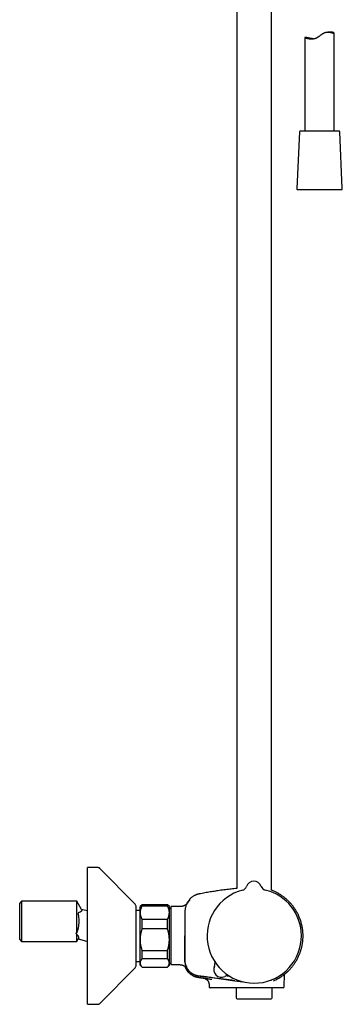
# Model space of a CAD drawing. Header units: millimetres. Extents: x 8 to 1625, y 12 to 2560.
# Tile 26 of 39: x 1055 to 1220, y 1395 to 1899. Entities that reach past the tile are written whole.
import ezdxf

# ---------------------------------------------------------------- set-up
doc = ezdxf.new("R2010")
doc.units = ezdxf.units.MM

msp = doc.modelspace()

# ---------------------------------------------------------------- linework, layer by layer
at = {"color": 7, "linetype": 'Continuous', "lineweight": 30}
for p, q in [((1184, 1452.98), (1184, 1940.66)), ((1166.2, 1936.84), (1166.2, 1453.95)), ((1214.38, 1892.31), (1212.72, 1892.31)), ((1216.1, 1841.63), (1216.1, 1891.65)), ((1201.1, 1889.55), (1201.1, 1841.63)), ((1204.9, 1888.83), (1204.94, 1888.83)), ((1198.23, 1841.15), (1196.97, 1812.15)), ((1218.47, 1841.63), (1198.73, 1841.63)), ((1220.23, 1812.15), (1218.97, 1841.15)), ((1197.47, 1811.63), (1219.6, 1811.63)), ((1219.6, 1811.63), (1219.73, 1811.63)), ((1094.76, 1464.61), (1089.6, 1464.61)), ((1089.6, 1410.47), (1089.6, 1464.61)), ((1096.19, 1464.01), (1096.19, 1464.02)), ((1114.03, 1445.87), (1096.19, 1464.01)), ((1171.11, 1454.93), (1171.11, 1454.93)), ((1171.11, 1454.93), (1171.11, 1454.93)), ((1171.11, 1454.93), (1171.11, 1454.93)), ((1178.64, 1454.99), (1178.64, 1454.99)), ((1178.64, 1454.99), (1178.64, 1454.99)), ((1178.64, 1454.99), (1178.64, 1454.99)), ((1055.9, 1447.41), (1054.9, 1446.41)), ((1084.15, 1447.41), (1055.9, 1447.41)), ((1055.9, 1447.41), (1055.9, 1426.81)), ((1086.58, 1443.2), (1084.15, 1447.41)), ((1084.15, 1431.17), (1084.15, 1447.41)), ((1142.07, 1448.51), (1142.07, 1448.51)), ((1054.9, 1427.81), (1054.9, 1446.41)), ((1087.9, 1442.87), (1086.58, 1443.22)), ((1089.6, 1442.41), (1087.9, 1442.87)), ((1114.6, 1421.49), (1114.6, 1444.46)), ((1116.6, 1442.71), (1114.6, 1442.71)), ((1117.6, 1445.61), (1116.6, 1444.61)), ((1116.6, 1441.52), (1116.6, 1444.61)), ((1116.6, 1427.66), (1116.6, 1441.52)), ((1130.6, 1445.61), (1117.6, 1445.61)), ((1117.6, 1444.9), (1117.6, 1445.61)), ((1130.6, 1444.9), (1117.6, 1444.9)), ((1131.6, 1444.61), (1130.6, 1445.61)), ((1130.6, 1444.9), (1130.6, 1445.61)), ((1131.6, 1441.52), (1131.6, 1444.61)), ((1132.3, 1443.58), (1131.6, 1443.58)), ((1131.6, 1427.66), (1131.6, 1441.52)), ((1132.3, 1444.42), (1132.3, 1415.13)), ((1136.1, 1444.62), (1132.5, 1444.62)), ((1117.6, 1433.18), (1117.6, 1438.13)), ((1117.6, 1438.13), (1130.6, 1438.13)), ((1130.6, 1433.18), (1130.6, 1438.13)), ((1130.6, 1433.18), (1117.6, 1433.18)), ((1054.9, 1427.81), (1055.9, 1426.81)), ((1055.9, 1426.81), (1084.15, 1426.81)), ((1084.15, 1426.81), (1084.15, 1430.57)), ((1084.15, 1426.82), (1084.88, 1428.09)), ((1084.88, 1428.08), (1087.9, 1427.27)), ((1087.9, 1427.27), (1089.6, 1426.81)), ((1116.6, 1415.76), (1116.6, 1427.66)), ((1131.6, 1415.76), (1131.6, 1427.66)), ((1114.6, 1414.76), (1114.6, 1421.49)), ((1117.6, 1422.14), (1130.6, 1422.14)), ((1117.6, 1417.89), (1117.6, 1422.14)), ((1130.6, 1417.89), (1130.6, 1422.14)), ((1114.6, 1416.51), (1116.6, 1416.51)), ((1130.6, 1417.89), (1117.6, 1417.89)), ((1096.19, 1395.21), (1114.03, 1413.36)), ((1116.6, 1414.61), (1116.6, 1415.76)), ((1116.6, 1414.61), (1117.6, 1413.61)), ((1117.6, 1413.62), (1130.6, 1413.62)), ((1117.6, 1413.61), (1117.6, 1413.62)), ((1117.6, 1413.61), (1130.6, 1413.61)), ((1130.6, 1413.61), (1131.6, 1414.61)), ((1130.6, 1413.61), (1130.6, 1413.62)), ((1131.6, 1414.61), (1131.6, 1415.76)), ((1131.6, 1415.65), (1132.3, 1415.65)), ((1132.5, 1414.93), (1136.1, 1414.93)), ((1089.6, 1394.61), (1089.6, 1410.47)), ((1148.99, 1408.05), (1148.97, 1408.05)), ((1148.99, 1408.05), (1149.04, 1408.04)), ((1184.89, 1406.65), (1184.92, 1406.66)), ((1190.46, 1403.61), (1190.57, 1409.98)), ((1191.16, 1410.47), (1191.22, 1410.51)), ((1151.94, 1404.66), (1151.96, 1403.61)), ((1159.97, 1403.12), (1159.04, 1403.12)), ((1162.24, 1403.12), (1159.97, 1403.12)), ((1175.3, 1403.12), (1162.24, 1403.12)), ((1165.9, 1403.12), (1165.9, 1397.87)), ((1189.96, 1403.12), (1175.3, 1403.12)), ((1184.3, 1397.87), (1184.3, 1403.12)), ((1166.4, 1397.37), (1183.8, 1397.37)), ((1089.6, 1394.61), (1094.76, 1394.61)), ((1096.19, 1395.21), (1096.19, 1395.21))]:
    msp.add_line(p, q, dxfattribs=at)
at = {"color": 7, "linetype": 'Continuous', "lineweight": 30, "flags": 128}
msp.add_lwpolyline([(1165.1, 1406.7), (1169.33, 1406.14), (1169.4, 1406.13)], dxfattribs=at)
at = {"color": 7, "linetype": 'Continuous', "lineweight": 30}
for centre, radius, start, end in [((1198.73, 1841.13), 0.5, 90, 177.5187), ((1218.47, 1841.13), 0.5, 2.4813, 90), ((1197.47, 1812.13), 0.5, 177.5187, 270), ((1219.73, 1812.13), 0.5, 270, 2.4813), ((1174.89, 1453.61), 4, 20.1961, 160.8039), ((1175.1, 1429.61), 24.17, 104.5365, 0.5), ((1168.28, 1455.92), 3, 284.5334, 340.7936), ((1168.28, 1455.91), 3, 284.5263, 340.8024), ((1181.46, 1456.03), 3, 200.2064, 256.4678), ((1175.1, 1429.61), 24.17, 0.5, 76.4635), ((1141.87, 1447.79), 0.2, 50.0909, 140.0248), ((1112.6, 1444.46), 2, 0, 44.5042), ((1132.5, 1444.42), 0.2, 90, 180), ((1112.6, 1414.76), 2, 315.4958, 0), ((1132.5, 1415.13), 0.2, 180, 270), ((1158.28, 1412.5), 4, 154.3652, 296.6341), ((1158.28, 1412.5), 4, 154.726, 296.274), ((1151.95, 1415.48), 3, 334.726, 0.9768), ((1161.38, 1406.22), 3, 92.5055, 116.274), ((1189.96, 1403.62), 0.5, 270, 359), ((1166.4, 1397.87), 0.5, 180, 270), ((1183.8, 1397.87), 0.5, 270, 0)]:
    msp.add_arc(centre, radius, start, end, dxfattribs=at)
for points, knots in [([(1201.47, 1889.54), (1201.41, 1889.55), (1201.32, 1889.56), (1201.24, 1889.57), (1201.19, 1889.57), (1201.15, 1889.57), (1201.12, 1889.57), (1201.1, 1889.56), (1201.1, 1889.54), (1201.12, 1889.51), (1201.19, 1889.47), (1201.27, 1889.43), (1201.34, 1889.4), (1201.42, 1889.37), (1201.55, 1889.32), (1201.73, 1889.26), (1201.96, 1889.19), (1202.16, 1889.13), (1202.33, 1889.09), (1202.5, 1889.04), (1202.69, 1889), (1202.89, 1888.96), (1203.1, 1888.93), (1203.32, 1888.89), (1203.55, 1888.86), (1203.79, 1888.84), (1204.05, 1888.82), (1204.31, 1888.81), (1204.61, 1888.81), (1204.96, 1888.83), (1205.34, 1888.87), (1205.74, 1888.93), (1206.15, 1889.02), (1206.55, 1889.15), (1206.95, 1889.3), (1207.34, 1889.49), (1207.71, 1889.7), (1208.04, 1889.92), (1208.35, 1890.14), (1208.65, 1890.36), (1208.96, 1890.59), (1209.26, 1890.83), (1209.56, 1891.06), (1209.87, 1891.28), (1210.19, 1891.5), (1210.51, 1891.69), (1210.84, 1891.87), (1211.18, 1892.03), (1211.52, 1892.15), (1211.87, 1892.23), (1212.21, 1892.28), (1212.55, 1892.31), (1212.85, 1892.31), (1213.1, 1892.29), (1213.38, 1892.27), (1213.71, 1892.22), (1214.09, 1892.14), (1214.45, 1892.05), (1214.78, 1891.96), (1215.08, 1891.86), (1215.35, 1891.78), (1215.54, 1891.72), (1215.68, 1891.67), (1215.78, 1891.65), (1215.86, 1891.63), (1215.94, 1891.61), (1216, 1891.61), (1216.04, 1891.61), (1216.08, 1891.62), (1216.1, 1891.63), (1216.1, 1891.67), (1216.06, 1891.73), (1215.98, 1891.81), (1215.85, 1891.9), (1215.68, 1892), (1215.5, 1892.08), (1215.33, 1892.15), (1215.19, 1892.19), (1215.04, 1892.23), (1214.87, 1892.27), (1214.66, 1892.29), (1214.49, 1892.31), (1214.39, 1892.3), (1214.38, 1892.3)], [0, 0, 0, 0, 0.018677, 0.028083, 0.03749, 0.047103, 0.056716, 0.0664, 0.076085, 0.094762, 0.113568, 0.123172, 0.132776, 0.142447, 0.152118, 0.171095, 0.190197, 0.199942, 0.209688, 0.2195, 0.229312, 0.239132, 0.248951, 0.258844, 0.268737, 0.278879, 0.28902, 0.299263, 0.309505, 0.322959, 0.336491, 0.350292, 0.364198, 0.377656, 0.391225, 0.405143, 0.419178, 0.430874, 0.442572, 0.454361, 0.466152, 0.478089, 0.490025, 0.502033, 0.51404, 0.525926, 0.537871, 0.550065, 0.56238, 0.574276, 0.586285, 0.598602, 0.611005, 0.619256, 0.627507, 0.644133, 0.661089, 0.678139, 0.69558, 0.713114, 0.730945, 0.748887, 0.758576, 0.768265, 0.778035, 0.787805, 0.797843, 0.807881, 0.818015, 0.828148, 0.84553, 0.863028, 0.880868, 0.898818, 0.917264, 0.93582, 0.945276, 0.954731, 0.964255, 0.973779, 0.985697, 0.997666, 1, 1, 1, 1]), ([(1205.35, 1888.87), (1205.29, 1888.88), (1205.07, 1888.9), (1204.72, 1888.94), (1204.29, 1889.01), (1203.85, 1889.08), (1203.42, 1889.16), (1203.06, 1889.23), (1202.8, 1889.28), (1202.61, 1889.32), (1202.42, 1889.36), (1202.22, 1889.4), (1202.02, 1889.44), (1201.81, 1889.48), (1201.62, 1889.52), (1201.52, 1889.53), (1201.47, 1889.54)], [0, 0, 0, 0, 0.033918, 0.117827, 0.202999, 0.28858, 0.388467, 0.488997, 0.540288, 0.591579, 0.643228, 0.694877, 0.770396, 0.846209, 0.922945, 1, 1, 1, 1]), ([(1096.19, 1464.02), (1096.14, 1464.06), (1096.04, 1464.16), (1095.88, 1464.28), (1095.71, 1464.38), (1095.54, 1464.47), (1095.36, 1464.53), (1095.16, 1464.58), (1094.97, 1464.61), (1094.83, 1464.61), (1094.76, 1464.61)], [0, 0, 0, 0, 0.129502, 0.255184, 0.378256, 0.5, 0.621744, 0.744816, 0.870498, 1, 1, 1, 1]), ([(1096.19, 1464.02), (1096.14, 1464.06), (1096.04, 1464.16), (1095.88, 1464.28), (1095.71, 1464.38), (1095.54, 1464.47), (1095.36, 1464.53), (1095.16, 1464.58), (1094.97, 1464.61), (1094.83, 1464.61), (1094.76, 1464.61)], [0, 0, 0, 0, 0.129502, 0.255184, 0.378256, 0.5, 0.621744, 0.744816, 0.870498, 1, 1, 1, 1]), ([(1166.2, 1453.94), (1165.94, 1453.92), (1165.21, 1453.84), (1164, 1453.71), (1162.55, 1453.54), (1161.07, 1453.36), (1159.56, 1453.17), (1158.01, 1452.96), (1156.55, 1452.75), (1155.16, 1452.54), (1153.86, 1452.33), (1152.53, 1452.12), (1151.17, 1451.89), (1149.77, 1451.64), (1148.34, 1451.38), (1147.38, 1451.19), (1146.89, 1451.1)], [0, 0, 0, 0, 0.039694, 0.112852, 0.187506, 0.263766, 0.34176, 0.421636, 0.503558, 0.569479, 0.636875, 0.705851, 0.776523, 0.849014, 0.923459, 1, 1, 1, 1]), ([(1191.37, 1410.64), (1191.57, 1410.81), (1192, 1411.18), (1192.64, 1411.79), (1193.29, 1412.45), (1193.9, 1413.13), (1194.47, 1413.81), (1195.01, 1414.49), (1195.5, 1415.16), (1195.97, 1415.84), (1196.42, 1416.55), (1196.85, 1417.28), (1197.27, 1418.05), (1197.65, 1418.8), (1197.99, 1419.54), (1198.3, 1420.28), (1198.57, 1421), (1198.82, 1421.7), (1199.04, 1422.42), (1199.25, 1423.14), (1199.43, 1423.87), (1199.59, 1424.57), (1199.72, 1425.25), (1199.82, 1425.9), (1199.91, 1426.53), (1199.98, 1427.12), (1200.03, 1427.73), (1200.07, 1428.36), (1200.1, 1429.02), (1200.1, 1429.68), (1200.09, 1430.33), (1200.06, 1431.12), (1199.99, 1432.05), (1199.86, 1433.11), (1199.69, 1434.16), (1199.47, 1435.2), (1199.21, 1436.23), (1198.91, 1437.26), (1198.56, 1438.26), (1198.18, 1439.25), (1197.75, 1440.21), (1197.3, 1441.13), (1196.81, 1442.01), (1196.31, 1442.86), (1195.78, 1443.67), (1195.24, 1444.43), (1194.69, 1445.16), (1194.13, 1445.84), (1193.55, 1446.49), (1193.04, 1447.02), (1192.6, 1447.47), (1192.22, 1447.83), (1191.82, 1448.2), (1191.38, 1448.59), (1190.9, 1448.99), (1190.4, 1449.39), (1189.86, 1449.8), (1189.27, 1450.21), (1188.65, 1450.63), (1187.98, 1451.04), (1187.3, 1451.44), (1186.62, 1451.81), (1185.93, 1452.15), (1185.21, 1452.48), (1184.56, 1452.76), (1184.15, 1452.91), (1184, 1452.97)], [0, 0, 0, 0, 0.01478, 0.033136, 0.051129, 0.068759, 0.086023, 0.102623, 0.118868, 0.134759, 0.150293, 0.167512, 0.184271, 0.200569, 0.216404, 0.231775, 0.246683, 0.261126, 0.275105, 0.290209, 0.304729, 0.318664, 0.332014, 0.344779, 0.356959, 0.368553, 0.379561, 0.392575, 0.405225, 0.41788, 0.43054, 0.443204, 0.463771, 0.484349, 0.504939, 0.525537, 0.546144, 0.566758, 0.587378, 0.60798, 0.628264, 0.648137, 0.667601, 0.686656, 0.705303, 0.723541, 0.741018, 0.758103, 0.774795, 0.791095, 0.801141, 0.811082, 0.821623, 0.832993, 0.845191, 0.857503, 0.870555, 0.884345, 0.898871, 0.91413, 0.930122, 0.944408, 0.959229, 0.97458, 0.990461, 1, 1, 1, 1]), ([(1141.06, 1446.7), (1141.06, 1446.7), (1141.06, 1446.7), (1141.05, 1446.69), (1141.04, 1446.66), (1141.01, 1446.63), (1140.99, 1446.6), (1140.96, 1446.56), (1140.93, 1446.52), (1140.9, 1446.48), (1140.86, 1446.43), (1140.83, 1446.38), (1140.77, 1446.32), (1140.7, 1446.23), (1140.62, 1446.13), (1140.5, 1446), (1140.35, 1445.85), (1140.16, 1445.68), (1139.94, 1445.51), (1139.7, 1445.36), (1139.43, 1445.21), (1139.16, 1445.09), (1138.91, 1444.99), (1138.67, 1444.91), (1138.4, 1444.83), (1138.09, 1444.75), (1137.75, 1444.69), (1137.38, 1444.65), (1136.98, 1444.63), (1136.55, 1444.62), (1136.25, 1444.62), (1136.1, 1444.62)], [0, 0, 0, 0, 0.021728, 0.049707, 0.081465, 0.116365, 0.14687, 0.173637, 0.196712, 0.216158, 0.232083, 0.24471, 0.262587, 0.28201, 0.303315, 0.326792, 0.361821, 0.398664, 0.436618, 0.476736, 0.520103, 0.566417, 0.598916, 0.633908, 0.67405, 0.718658, 0.767413, 0.819281, 0.875183, 0.935321, 1, 1, 1, 1]), ([(1141.54, 1447.38), (1141.42, 1447.23), (1141.18, 1446.94), (1140.85, 1446.47), (1140.56, 1445.98), (1140.31, 1445.46), (1140.09, 1444.94), (1139.91, 1444.4), (1139.77, 1443.84), (1139.66, 1443.26), (1139.6, 1442.63), (1139.58, 1441.98), (1139.59, 1441.33), (1139.58, 1440.68), (1139.58, 1440.03), (1139.58, 1439.38), (1139.56, 1435.91), (1139.56, 1432.65), (1139.56, 1429.61)], [0, 0, 0, 0, 0.0312979, 0.062592, 0.0938791, 0.1251594, 0.1564352, 0.187706, 0.2189696, 0.2502272, 0.285929, 0.321635, 0.3573398, 0.3930467, 0.4287546, 0.464463, 0.500172, 1, 1, 1, 1]), ([(1140.46, 1445.96), (1140.48, 1446.01), (1140.58, 1446.23), (1140.78, 1446.59), (1141.07, 1447.05), (1141.37, 1447.5), (1141.6, 1447.78), (1141.72, 1447.92)], [0, 0, 0, 0, 0.074095, 0.304807, 0.536082, 0.76784, 1, 1, 1, 1]), ([(1142.1, 1447.98), (1142.1, 1447.98), (1142.1, 1447.97), (1142.06, 1447.93), (1142, 1447.88), (1141.93, 1447.81), (1141.85, 1447.72), (1141.75, 1447.62), (1141.65, 1447.5), (1141.58, 1447.42), (1141.54, 1447.38)], [0, 0, 0, 0, 0.125477, 0.248523, 0.370883, 0.493559, 0.617131, 0.742108, 0.869276, 1, 1, 1, 1]), ([(1141.99, 1447.81), (1141.98, 1447.81), (1141.97, 1447.81), (1141.94, 1447.79), (1141.88, 1447.73), (1141.8, 1447.66), (1141.73, 1447.59), (1141.67, 1447.52), (1141.61, 1447.45), (1141.57, 1447.4), (1141.54, 1447.38)], [0, 0, 0, 0, 0.071327, 0.216914, 0.380649, 0.564103, 0.663946, 0.769474, 0.88121, 1, 1, 1, 1]), ([(1142.07, 1448.52), (1142.04, 1448.49), (1142.01, 1448.44), (1141.98, 1448.37), (1141.98, 1448.33), (1141.98, 1448.31)], [0, 0, 0, 0, 0.479929, 0.737356, 1, 1, 1, 1]), ([(1141.98, 1448.31), (1141.98, 1448.31), (1141.98, 1448.31), (1141.98, 1448.31), (1141.98, 1448.31), (1141.98, 1448.31), (1141.98, 1448.31), (1141.98, 1448.31), (1141.98, 1448.31), (1141.98, 1448.3), (1141.98, 1448.3), (1141.98, 1448.3), (1141.98, 1448.3), (1141.98, 1448.3), (1141.98, 1448.3), (1141.98, 1448.3), (1141.98, 1448.3), (1141.98, 1448.3), (1141.98, 1448.29), (1141.98, 1448.28), (1141.98, 1448.24), (1141.98, 1448.17), (1141.99, 1448.06), (1141.99, 1447.97), (1142, 1447.9), (1142, 1447.87)], [0, 0, 0, 0, 0.009467, 0.018334, 0.026601, 0.034267, 0.041333, 0.047798, 0.053663, 0.05785, 0.061666, 0.065111, 0.068371, 0.07165, 0.074948, 0.078265, 0.092292, 0.106624, 0.121015, 0.198107, 0.335771, 0.581599, 0.738035, 0.894471, 1, 1, 1, 1]), ([(1146.89, 1451.1), (1146.82, 1451.09), (1146.7, 1451.06), (1146.53, 1451.02), (1146.39, 1450.99), (1146.24, 1450.95), (1146.09, 1450.91), (1145.93, 1450.86), (1145.76, 1450.8), (1145.53, 1450.73), (1145.26, 1450.62), (1144.92, 1450.48), (1144.57, 1450.32), (1144.14, 1450.1), (1143.66, 1449.81), (1143.14, 1449.45), (1142.64, 1449.05), (1142.28, 1448.74), (1142.1, 1448.55), (1142.07, 1448.51)], [0, 0, 0, 0, 0.035898, 0.066816, 0.092882, 0.118841, 0.147037, 0.177474, 0.210157, 0.245089, 0.304535, 0.369559, 0.440173, 0.515225, 0.629568, 0.744004, 0.858474, 0.972926, 1, 1, 1, 1]), ([(1086.58, 1443.2), (1086.58, 1443.2), (1086.59, 1443.19), (1086.61, 1443.14), (1086.66, 1443.05), (1086.73, 1442.84), (1086.73, 1442.57), (1086.57, 1442.28), (1086.27, 1442.04), (1085.9, 1441.78), (1085.44, 1441.61), (1085.06, 1441.54), (1084.84, 1441.34), (1084.78, 1441.14), (1084.77, 1440.87), (1084.89, 1440.14), (1085.09, 1439.13), (1085.23, 1437.55), (1085.21, 1436.2), (1085.07, 1434.96), (1084.91, 1434.04), (1084.73, 1433.24), (1084.58, 1432.6), (1084.42, 1432.13), (1084.26, 1431.67), (1084.18, 1431.33), (1084.15, 1431.17)], [0, 0, 0, 0, 0.002678, 0.00693, 0.023607, 0.055694, 0.117952, 0.179955, 0.24512, 0.311852, 0.371696, 0.435252, 0.451984, 0.466957, 0.481919, 0.498568, 0.583293, 0.644226, 0.748503, 0.794622, 0.84137, 0.895153, 0.924101, 0.944965, 0.973561, 1, 1, 1, 1]), ([(1117.6, 1444.9), (1117.53, 1444.77), (1117.38, 1444.5), (1117.18, 1444.09), (1117.01, 1443.68), (1116.87, 1443.26), (1116.75, 1442.83), (1116.66, 1442.39), (1116.61, 1441.96), (1116.6, 1441.66), (1116.6, 1441.52)], [0, 0, 0, 0, 0.122973, 0.245942, 0.369581, 0.493217, 0.619375, 0.745529, 0.872765, 1, 1, 1, 1]), ([(1116.6, 1441.52), (1116.6, 1441.48), (1116.6, 1441.3), (1116.62, 1440.99), (1116.67, 1440.58), (1116.76, 1440.17), (1116.87, 1439.76), (1117.01, 1439.35), (1117.18, 1438.94), (1117.38, 1438.53), (1117.53, 1438.26), (1117.6, 1438.13)], [0, 0, 0, 0, 0.034085, 0.152699, 0.271315, 0.390844, 0.510376, 0.632431, 0.75449, 0.877243, 1, 1, 1, 1]), ([(1131.6, 1441.52), (1131.6, 1441.56), (1131.6, 1441.73), (1131.58, 1442.05), (1131.53, 1442.46), (1131.44, 1442.86), (1131.33, 1443.28), (1131.19, 1443.69), (1131.02, 1444.1), (1130.82, 1444.5), (1130.67, 1444.77), (1130.6, 1444.9)], [0, 0, 0, 0, 0.0340845, 0.152699, 0.2713147, 0.3908442, 0.5103765, 0.6324315, 0.7544901, 0.8772433, 1, 1, 1, 1]), ([(1130.6, 1438.13), (1130.67, 1438.26), (1130.82, 1438.53), (1131.02, 1438.94), (1131.19, 1439.36), (1131.34, 1439.78), (1131.45, 1440.2), (1131.54, 1440.64), (1131.59, 1441.08), (1131.6, 1441.37), (1131.6, 1441.52)], [0, 0, 0, 0, 0.122973, 0.245942, 0.369581, 0.493217, 0.619375, 0.745529, 0.872765, 1, 1, 1, 1]), ([(1117.6, 1433.18), (1117.53, 1432.96), (1117.38, 1432.52), (1117.18, 1431.86), (1117.01, 1431.18), (1116.87, 1430.5), (1116.75, 1429.8), (1116.66, 1429.09), (1116.61, 1428.38), (1116.6, 1427.9), (1116.6, 1427.66)], [0, 0, 0, 0, 0.122973, 0.245942, 0.369581, 0.493217, 0.619375, 0.745529, 0.872765, 1, 1, 1, 1]), ([(1131.6, 1427.66), (1131.6, 1427.73), (1131.6, 1428.01), (1131.58, 1428.52), (1131.53, 1429.19), (1131.44, 1429.86), (1131.33, 1430.53), (1131.19, 1431.19), (1131.02, 1431.86), (1130.82, 1432.53), (1130.67, 1432.96), (1130.6, 1433.18)], [0, 0, 0, 0, 0.034085, 0.152699, 0.271315, 0.390844, 0.510376, 0.632431, 0.75449, 0.877243, 1, 1, 1, 1]), ([(1084.15, 1431.17), (1084.09, 1431.16), (1084, 1431.15), (1083.89, 1431.11), (1083.83, 1431.08), (1083.79, 1431.06), (1083.76, 1431.03), (1083.74, 1430.99), (1083.73, 1430.95), (1083.73, 1430.92), (1083.75, 1430.88), (1083.76, 1430.87), (1083.77, 1430.85), (1083.8, 1430.8), (1083.87, 1430.74), (1083.99, 1430.66), (1084.09, 1430.6), (1084.15, 1430.57)], [0, 0, 0, 0, 0.139767, 0.250835, 0.286271, 0.318677, 0.376318, 0.407166, 0.437464, 0.501648, 0.521622, 0.542692, 0.564993, 0.588636, 0.698159, 0.834583, 1, 1, 1, 1]), ([(1084.15, 1430.57), (1084.28, 1430.39), (1084.52, 1430.03), (1084.8, 1429.6), (1084.96, 1429.26), (1085.03, 1429), (1085.06, 1428.81), (1085.06, 1428.59), (1085.02, 1428.4), (1084.97, 1428.26), (1084.93, 1428.19), (1084.93, 1428.17), (1084.89, 1428.11), (1084.88, 1428.08), (1084.87, 1428.07), (1084.88, 1428.08), (1084.88, 1428.09), (1084.88, 1428.09)], [0, 0, 0, 0, 0.183336, 0.348107, 0.499112, 0.58357, 0.665753, 0.746614, 0.872656, 0.928347, 0.949179, 0.962505, 0.973554, 0.981762, 0.989391, 0.997001, 1, 1, 1, 1]), ([(1116.6, 1427.66), (1116.6, 1427.6), (1116.6, 1427.31), (1116.62, 1426.8), (1116.67, 1426.13), (1116.76, 1425.47), (1116.87, 1424.8), (1117.01, 1424.13), (1117.18, 1423.46), (1117.38, 1422.8), (1117.53, 1422.36), (1117.6, 1422.14)], [0, 0, 0, 0, 0.0340845, 0.152699, 0.2713147, 0.3908442, 0.5103765, 0.6324315, 0.7544901, 0.8772433, 1, 1, 1, 1]), ([(1130.6, 1422.14), (1130.67, 1422.36), (1130.82, 1422.8), (1131.02, 1423.46), (1131.19, 1424.14), (1131.34, 1424.83), (1131.45, 1425.52), (1131.54, 1426.23), (1131.59, 1426.94), (1131.6, 1427.42), (1131.6, 1427.66)], [0, 0, 0, 0, 0.122973, 0.245942, 0.369581, 0.493217, 0.619375, 0.745529, 0.872765, 1, 1, 1, 1]), ([(1139.56, 1429.61), (1139.55, 1426.09), (1139.55, 1422.14), (1139.57, 1417.73), (1139.55, 1416.38), (1139.8, 1415.03), (1140.26, 1413.72), (1140.96, 1412.51), (1141.85, 1411.44), (1142.9, 1410.54), (1144.1, 1409.82), (1145.41, 1409.35), (1146.75, 1409.1), (1148.08, 1408.95), (1149.4, 1408.77), (1151.99, 1408.43), (1157.23, 1407.73), (1162.03, 1407.1), (1165.1, 1406.7)], [0, 0, 0, 0, 0.246738, 0.277584, 0.309033, 0.341321, 0.373679, 0.405971, 0.438349, 0.470733, 0.503048, 0.535636, 0.567618, 0.598643, 0.629625, 0.660635, 0.782458, 1, 1, 1, 1]), ([(1165.1, 1406.71), (1161.3, 1407.21), (1157, 1407.78), (1152.2, 1408.41), (1150.7, 1408.61), (1149.21, 1408.8), (1147.7, 1409.01), (1146.12, 1409.17), (1144.58, 1409.61), (1143.2, 1410.34), (1142.03, 1411.27), (1141.05, 1412.39), (1140.29, 1413.67), (1139.79, 1415.07), (1139.55, 1416.51), (1139.58, 1417.89), (1139.56, 1422.25), (1139.57, 1426.15), (1139.57, 1429.61)], [0, 0, 0, 0, 0.2691564, 0.3044041, 0.3396515, 0.3748938, 0.4101381, 0.4464468, 0.4866546, 0.5212645, 0.5558333, 0.5904372, 0.6251574, 0.6597725, 0.6944142, 0.7264081, 0.7568136, 1, 1, 1, 1]), ([(1117.6, 1417.89), (1117.53, 1417.81), (1117.38, 1417.64), (1117.19, 1417.39), (1117.03, 1417.14), (1116.88, 1416.89), (1116.77, 1416.62), (1116.68, 1416.36), (1116.62, 1416.09), (1116.6, 1415.89), (1116.6, 1415.78), (1116.6, 1415.76)], [0, 0, 0, 0, 0.119246, 0.238489, 0.358338, 0.478183, 0.600299, 0.722411, 0.845493, 0.968574, 1, 1, 1, 1]), ([(1131.6, 1415.76), (1131.6, 1415.78), (1131.6, 1415.89), (1131.58, 1416.08), (1131.53, 1416.34), (1131.44, 1416.6), (1131.33, 1416.86), (1131.19, 1417.12), (1131.02, 1417.38), (1130.82, 1417.64), (1130.67, 1417.81), (1130.6, 1417.89)], [0, 0, 0, 0, 0.031426, 0.150353, 0.269282, 0.389133, 0.508986, 0.631385, 0.753788, 0.876892, 1, 1, 1, 1]), ([(1154.74, 1416.59), (1154.75, 1416.57), (1154.77, 1416.51), (1154.8, 1416.41), (1154.84, 1416.29), (1154.87, 1416.16), (1154.9, 1416), (1154.93, 1415.85), (1154.94, 1415.69), (1154.95, 1415.58), (1154.95, 1415.54)], [0, 0, 0, 0, 0.072612, 0.172804, 0.291502, 0.424969, 0.567153, 0.714525, 0.865358, 1, 1, 1, 1]), ([(1116.6, 1415.76), (1116.6, 1415.67), (1116.61, 1415.49), (1116.66, 1415.22), (1116.74, 1414.96), (1116.85, 1414.69), (1117, 1414.42), (1117.17, 1414.15), (1117.37, 1413.89), (1117.52, 1413.71), (1117.6, 1413.62)], [0, 0, 0, 0, 0.122618, 0.245238, 0.368878, 0.492521, 0.618996, 0.745475, 0.872735, 1, 1, 1, 1]), ([(1130.6, 1413.62), (1130.67, 1413.71), (1130.82, 1413.88), (1131.02, 1414.14), (1131.19, 1414.4), (1131.34, 1414.66), (1131.45, 1414.93), (1131.54, 1415.2), (1131.59, 1415.48), (1131.6, 1415.66), (1131.6, 1415.76)], [0, 0, 0, 0, 0.122973, 0.245942, 0.369581, 0.493217, 0.619375, 0.745529, 0.872765, 1, 1, 1, 1]), ([(1136.1, 1414.93), (1136.25, 1414.93), (1136.53, 1414.93), (1136.94, 1414.91), (1137.32, 1414.88), (1137.67, 1414.84), (1137.98, 1414.77), (1138.27, 1414.69), (1138.52, 1414.6), (1138.74, 1414.51), (1138.91, 1414.42), (1139.05, 1414.35), (1139.14, 1414.3), (1139.21, 1414.26), (1139.28, 1414.22), (1139.37, 1414.16), (1139.47, 1414.09), (1139.57, 1414.02), (1139.7, 1413.93), (1139.84, 1413.8), (1139.98, 1413.67), (1140.08, 1413.56), (1140.16, 1413.47), (1140.24, 1413.38), (1140.3, 1413.29), (1140.36, 1413.22), (1140.38, 1413.18), (1140.41, 1413.15), (1140.43, 1413.13), (1140.44, 1413.11), (1140.45, 1413.09), (1140.45, 1413.09), (1140.45, 1413.09)], [0, 0, 0, 0, 0.0675023, 0.1301567, 0.1882912, 0.2421704, 0.2919491, 0.3376215, 0.3788175, 0.4147161, 0.4449243, 0.4692449, 0.4829708, 0.4936891, 0.506355, 0.5241783, 0.5434103, 0.5632613, 0.5836376, 0.6205643, 0.6600612, 0.6881677, 0.7152798, 0.7405813, 0.7755142, 0.807411, 0.8337438, 0.8627915, 0.8949656, 0.9301761, 0.9669272, 1, 1, 1, 1]), ([(1139.48, 1414.09), (1139.49, 1414.07), (1139.51, 1414.02), (1139.54, 1413.92), (1139.59, 1413.81), (1139.64, 1413.69), (1139.69, 1413.57), (1139.73, 1413.46), (1139.78, 1413.37), (1139.82, 1413.28), (1139.86, 1413.19), (1139.91, 1413.1), (1139.95, 1413.01), (1140, 1412.93), (1140.04, 1412.84), (1140.09, 1412.75), (1140.15, 1412.66), (1140.2, 1412.56), (1140.26, 1412.47), (1140.31, 1412.38), (1140.37, 1412.29), (1140.42, 1412.21), (1140.47, 1412.13), (1140.53, 1412.05), (1140.57, 1411.98), (1140.62, 1411.91), (1140.67, 1411.85), (1140.71, 1411.79), (1140.75, 1411.73), (1140.79, 1411.68), (1140.83, 1411.63), (1140.87, 1411.58), (1140.91, 1411.53), (1140.95, 1411.48), (1140.98, 1411.44), (1141.02, 1411.4), (1141.04, 1411.37), (1141.05, 1411.36)], [0, 0, 0, 0, 0.011105, 0.034574, 0.055417, 0.073711, 0.089574, 0.103184, 0.112085, 0.120056, 0.127344, 0.134271, 0.141132, 0.148228, 0.155906, 0.164446, 0.177507, 0.19278, 0.210466, 0.230697, 0.253557, 0.279109, 0.307393, 0.338442, 0.37228, 0.407404, 0.445129, 0.485464, 0.528417, 0.573996, 0.622206, 0.673053, 0.732034, 0.794216, 0.859602, 0.928196, 1, 1, 1, 1]), ([(1141.05, 1411.37), (1141.12, 1411.28), (1141.32, 1411.05), (1141.67, 1410.7), (1142.11, 1410.31), (1142.58, 1409.95), (1143.07, 1409.63), (1143.59, 1409.34), (1144.12, 1409.08), (1144.66, 1408.87), (1145.22, 1408.69), (1145.81, 1408.54), (1146.43, 1408.44), (1147.06, 1408.35), (1147.7, 1408.25), (1148.33, 1408.15), (1148.76, 1408.09), (1148.97, 1408.05)], [0, 0, 0, 0, 0.036914, 0.103562, 0.170207, 0.236837, 0.30344, 0.370001, 0.436514, 0.502973, 0.569366, 0.635677, 0.708537, 0.781387, 0.85425, 0.927122, 1, 1, 1, 1]), ([(1143.3, 1409.5), (1143.3, 1409.5), (1143.31, 1409.49), (1143.34, 1409.48), (1143.38, 1409.46), (1143.43, 1409.43), (1143.49, 1409.4), (1143.56, 1409.36), (1143.64, 1409.32), (1143.73, 1409.28), (1143.83, 1409.23), (1143.94, 1409.18), (1144.05, 1409.13), (1144.18, 1409.07), (1144.31, 1409.02), (1144.46, 1408.96), (1144.61, 1408.9), (1144.78, 1408.85), (1144.95, 1408.79), (1145.14, 1408.73), (1145.33, 1408.68), (1145.51, 1408.63), (1145.69, 1408.59), (1145.88, 1408.55), (1146.08, 1408.52), (1146.28, 1408.48), (1146.5, 1408.45), (1146.74, 1408.42), (1147.01, 1408.37), (1147.3, 1408.33), (1147.62, 1408.28), (1147.96, 1408.23), (1148.34, 1408.17), (1148.74, 1408.11), (1149.17, 1408.04), (1149.66, 1407.97), (1150.22, 1407.89), (1150.85, 1407.79), (1151.52, 1407.69), (1152.23, 1407.58), (1152.85, 1407.49), (1153.23, 1407.44), (1153.36, 1407.42)], [0, 0, 0, 0, 0.049737, 0.097317, 0.14275, 0.186049, 0.227227, 0.265621, 0.302002, 0.336391, 0.368814, 0.396606, 0.422823, 0.447497, 0.470664, 0.49237, 0.512669, 0.53163, 0.549334, 0.565882, 0.581397, 0.593647, 0.605384, 0.616724, 0.627794, 0.638734, 0.649685, 0.662241, 0.675492, 0.690248, 0.706544, 0.724381, 0.743398, 0.763901, 0.78589, 0.809365, 0.839248, 0.871237, 0.90533, 0.941527, 0.979825, 1, 1, 1, 1]), ([(1143.3, 1409.5), (1143.3, 1409.5), (1143.31, 1409.49), (1143.34, 1409.48), (1143.38, 1409.46), (1143.43, 1409.43), (1143.47, 1409.41), (1143.5, 1409.39), (1143.5, 1409.39)], [0, 0, 0, 0, 0.2145155, 0.4197281, 0.6156826, 0.8024304, 0.9800309, 1, 1, 1, 1]), ([(1148.97, 1408.05), (1148.97, 1408.05), (1148.97, 1408.05), (1149, 1408.05), (1149.01, 1408.05)], [0, 0, 0, 0, 0.732266, 1, 1, 1, 1]), ([(1149, 1408.05), (1149.13, 1408.03), (1149.37, 1407.98), (1149.71, 1407.87), (1150.01, 1407.74), (1150.25, 1407.61), (1150.45, 1407.48), (1150.6, 1407.37), (1150.72, 1407.27), (1150.84, 1407.17), (1150.95, 1407.06), (1151.09, 1406.91), (1151.25, 1406.72), (1151.42, 1406.48), (1151.56, 1406.24), (1151.68, 1405.99), (1151.77, 1405.76), (1151.85, 1405.51), (1151.91, 1405.24), (1151.95, 1404.95), (1151.96, 1404.76), (1151.96, 1404.66)], [0, 0, 0, 0, 0.077762, 0.150611, 0.217623, 0.278062, 0.321306, 0.359779, 0.393335, 0.421873, 0.45048, 0.493563, 0.544731, 0.603824, 0.670528, 0.718997, 0.770427, 0.824566, 0.881111, 0.939718, 1, 1, 1, 1]), ([(1161.25, 1409.22), (1161.29, 1409.22), (1161.38, 1409.22), (1161.52, 1409.22), (1161.67, 1409.21), (1161.81, 1409.19), (1161.95, 1409.16), (1162.09, 1409.13), (1162.21, 1409.1), (1162.32, 1409.07), (1162.39, 1409.04), (1162.43, 1409.03), (1162.45, 1409.02)], [0, 0, 0, 0, 0.095326, 0.220859, 0.343815, 0.463711, 0.5798, 0.690843, 0.79476, 0.888579, 0.969749, 1, 1, 1, 1]), ([(1183.58, 1406.98), (1183.58, 1406.98), (1183.58, 1406.98), (1183.58, 1406.97), (1183.59, 1406.97), (1183.59, 1406.96), (1183.59, 1406.95), (1183.59, 1406.95), (1183.6, 1406.95), (1183.6, 1406.94), (1183.6, 1406.94), (1183.6, 1406.94), (1183.6, 1406.94), (1183.6, 1406.93), (1183.6, 1406.93), (1183.61, 1406.93), (1183.61, 1406.92), (1183.61, 1406.92), (1183.61, 1406.91), (1183.61, 1406.91), (1183.61, 1406.9), (1183.62, 1406.9), (1183.62, 1406.89), (1183.62, 1406.88), (1183.62, 1406.86), (1183.62, 1406.85), (1183.63, 1406.84), (1183.63, 1406.83), (1183.63, 1406.82), (1183.63, 1406.81), (1183.63, 1406.81), (1183.63, 1406.8), (1183.63, 1406.8), (1183.63, 1406.8), (1183.63, 1406.79), (1183.63, 1406.79), (1183.63, 1406.79), (1183.63, 1406.78), (1183.63, 1406.78), (1183.63, 1406.77), (1183.63, 1406.77), (1183.63, 1406.76), (1183.63, 1406.75), (1183.63, 1406.75), (1183.63, 1406.74), (1183.62, 1406.73), (1183.62, 1406.72), (1183.62, 1406.71), (1183.62, 1406.7), (1183.62, 1406.69), (1183.62, 1406.69), (1183.62, 1406.68), (1183.62, 1406.68), (1183.62, 1406.68), (1183.62, 1406.67), (1183.62, 1406.67), (1183.61, 1406.67), (1183.61, 1406.67), (1183.61, 1406.67), (1183.61, 1406.66), (1183.61, 1406.66), (1183.61, 1406.66), (1183.61, 1406.66), (1183.61, 1406.66), (1183.61, 1406.65), (1183.61, 1406.65), (1183.61, 1406.65), (1183.61, 1406.65), (1183.61, 1406.65), (1183.61, 1406.64)], [0, 0, 0, 0, 0.0184943, 0.0373041, 0.055258, 0.0732111, 0.091262, 0.1097557, 0.1196312, 0.1296081, 0.1392441, 0.1483862, 0.1570345, 0.165191, 0.1750459, 0.185493, 0.1965318, 0.2079568, 0.2195858, 0.2351224, 0.2507619, 0.2660865, 0.2973999, 0.3284725, 0.3595445, 0.3906166, 0.4216894, 0.4527632, 0.4840704, 0.4951562, 0.5064123, 0.5177535, 0.528443, 0.5383105, 0.5454871, 0.5522276, 0.5593336, 0.5670294, 0.5753149, 0.5912137, 0.6072524, 0.623298, 0.6391855, 0.6547388, 0.6834031, 0.7118895, 0.7403777, 0.7688677, 0.7973594, 0.8258527, 0.8352558, 0.844659, 0.8540565, 0.8632458, 0.8721279, 0.8807027, 0.8889702, 0.8971097, 0.9026831, 0.9090856, 0.9163174, 0.9243786, 0.9332694, 0.94299, 0.9529154, 0.9635788, 0.9749806, 0.9871209, 1, 1, 1, 1]), ([(1184.92, 1406.66), (1185.33, 1406.84), (1186.15, 1407.2), (1187.24, 1407.78), (1188.23, 1408.36), (1189.11, 1408.92), (1189.85, 1409.44), (1190.4, 1409.85), (1190.78, 1410.15), (1191.05, 1410.36), (1191.16, 1410.46), (1191.22, 1410.51)], [0, 0, 0, 0, 0.124941, 0.2504, 0.37601, 0.501425, 0.62641, 0.750925, 0.833807, 0.91675, 1, 1, 1, 1]), ([(1191.16, 1410.47), (1191.16, 1410.47), (1191.18, 1410.47), (1191.2, 1410.49), (1191.22, 1410.51)], [0, 0, 0, 0, 0.009466, 1, 1, 1, 1]), ([(1191.22, 1410.51), (1191.25, 1410.53), (1191.32, 1410.59), (1191.37, 1410.63), (1191.37, 1410.63), (1191.38, 1410.64)], [0, 0, 0, 0, 0.33155, 0.664477, 1, 1, 1, 1]), ([(1151.96, 1403.61), (1151.96, 1403.57), (1151.97, 1403.5), (1152, 1403.41), (1152.04, 1403.34), (1152.09, 1403.28), (1152.14, 1403.23), (1152.22, 1403.17), (1152.33, 1403.13), (1152.42, 1403.12), (1152.46, 1403.12)], [0, 0, 0, 0, 0.147536, 0.273881, 0.372793, 0.446155, 0.540941, 0.668093, 0.823745, 1, 1, 1, 1]), ([(1159.04, 1403.12), (1158.85, 1403.12), (1158.46, 1403.12), (1157.92, 1403.12), (1157.4, 1403.12), (1156.9, 1403.12), (1156.43, 1403.12), (1155.99, 1403.12), (1155.57, 1403.12), (1155.15, 1403.12), (1154.72, 1403.12), (1154.31, 1403.12), (1153.95, 1403.12), (1153.62, 1403.12), (1153.34, 1403.12), (1153.09, 1403.12), (1152.89, 1403.12), (1152.72, 1403.12), (1152.59, 1403.12), (1152.51, 1403.12), (1152.46, 1403.12), (1152.46, 1403.12), (1152.46, 1403.12)], [0, 0, 0, 0, 0.044386, 0.088634, 0.13279, 0.176888, 0.220952, 0.264991, 0.309006, 0.352989, 0.408207, 0.463299, 0.518216, 0.57312, 0.628083, 0.683104, 0.738174, 0.793276, 0.848388, 0.903483, 0.957546, 1, 1, 1, 1]), ([(1094.76, 1394.61), (1094.83, 1394.61), (1094.97, 1394.62), (1095.16, 1394.65), (1095.36, 1394.69), (1095.54, 1394.76), (1095.71, 1394.84), (1095.88, 1394.95), (1096.04, 1395.07), (1096.14, 1395.16), (1096.19, 1395.21)], [0, 0, 0, 0, 0.1295015, 0.2551844, 0.3782556, 0.5, 0.6217444, 0.7448156, 0.8704985, 1, 1, 1, 1]), ([(1094.76, 1394.61), (1094.83, 1394.61), (1094.97, 1394.62), (1095.16, 1394.65), (1095.36, 1394.69), (1095.54, 1394.76), (1095.71, 1394.84), (1095.88, 1394.95), (1096.04, 1395.07), (1096.14, 1395.16), (1096.19, 1395.21)], [0, 0, 0, 0, 0.129502, 0.255184, 0.378256, 0.5, 0.621744, 0.744816, 0.870498, 1, 1, 1, 1])]:
    msp.add_open_spline(points, degree=3, knots=knots, dxfattribs=at)

doc.saveas('drawing.dxf')
